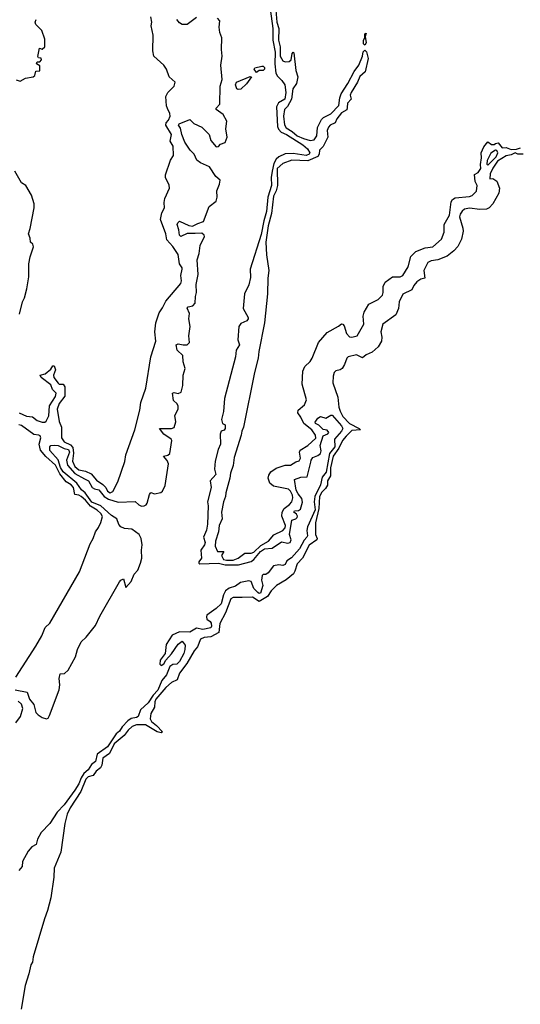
# Model space of a CAD drawing. Extents: x 1966327 to 2147849, y 395140 to 552178.
# Tile 165 of 256: x 2041352 to 2045185, y 488492 to 496023. Entities that reach past the tile are written whole.
import ezdxf

# ---------------------------------------------------------------- set-up
doc = ezdxf.new("R2010")
doc.units = 0

msp = doc.modelspace()

# ---------------------------------------------------------------- linework, layer by layer
at = {"layer": '0CON20XD'}
for points in [[(2043268.5, 496105), (2043290.5, 495955), (2043289.6, 495865), (2043308.3, 495775), (2043305.4, 495685), (2043312.7, 495615), (2043325, 495590.6), (2043358.9, 495558.9), (2043381.4, 495525), (2043389.8, 495465), (2043381.1, 495415), (2043334.3, 495385.7), (2043318.6, 495355), (2043326.5, 495205), (2043334.1, 495185), (2043353.4, 495163.4), (2043395, 495143.8), (2043518.8, 495065), (2043554.4, 495035), (2043571.8, 495005), (2043567.3, 494995), (2043545, 494984.9), (2043445, 494999.1), (2043383.7, 494996.3), (2043335, 494973.5), (2043315, 494955.2), (2043298.1, 494921.9), (2043283.8, 494865), (2043276, 494815), (2043279.3, 494755), (2043250.6, 494665), (2043241.7, 494555), (2043220, 494485), (2043200.2, 494379.8), (2043115.6, 494115), (2043118.9, 494051.1), (2043106.4, 493995), (2043072.3, 493925), (2043061.9, 493815), (2043101.3, 493745), (2043101.4, 493735), (2043090.7, 493719.3), (2043045, 493697.8), (2043030.2, 493675), (2043021.6, 493575), (2043034.4, 493535), (2043010.2, 493495), (2043005, 493443.5), (2042919, 493125), (2042912.4, 493025), (2042897.3, 492965), (2042904.4, 492935), (2042925.4, 492925), (2042925.3, 492895), (2042917, 492883), (2042895, 492874.4), (2042886.7, 492853.3), (2042889.6, 492775), (2042870, 492735), (2042848.4, 492645), (2042844.2, 492585), (2042852.2, 492545), (2042808.8, 492495), (2042818.5, 492445), (2042788.5, 492335), (2042794.7, 492305), (2042790.4, 492165), (2042782.2, 492117.8), (2042758, 492065), (2042770.8, 492025), (2042766.9, 492005), (2042739.6, 491965), (2042744.8, 491905.2), (2042722.9, 491875), (2042722, 491865), (2042730.5, 491860.5), (2042874.8, 491865.2), (2042925, 491852), (2043025.9, 491854.1), (2043125, 491879.6), (2043145, 491895.1), (2043195, 491956.3), (2043225, 491975.5), (2043285, 491981.9), (2043355, 492028.7), (2043405, 492019.5), (2043422.3, 492025), (2043430.9, 492045), (2043417.5, 492085), (2043434.6, 492195.4), (2043465, 492206.2), (2043476.1, 492215), (2043478.2, 492225), (2043470.9, 492240.9), (2043450.8, 492255), (2043455, 492265.5), (2043485, 492268.5), (2043501.7, 492278.3), (2043518, 492332), (2043511.4, 492361.4), (2043483.4, 492395), (2043468.8, 492425), (2043456.7, 492505), (2043505, 492522.5), (2043552.8, 492527.2), (2043580.4, 492639.6), (2043582.3, 492655), (2043595, 492672.9), (2043635, 492690.5), (2043654.1, 492705.9), (2043658.7, 492725), (2043651.3, 492765), (2043675, 492839.2), (2043711.4, 492855), (2043718.6, 492865), (2043705, 492882.9), (2043675, 492888.6), (2043642.7, 492922.7), (2043615.8, 492935), (2043612.9, 492945), (2043635, 492976), (2043655, 492987.1), (2043695, 492975.7), (2043735, 492998.6), (2043745, 492998.6), (2043815, 492916.3), (2043824.8, 492895), (2043815.2, 492875), (2043760.8, 492815), (2043763.7, 492755), (2043723.9, 492705), (2043697, 492563), (2043668.2, 492525), (2043655.3, 492465), (2043610, 492375), (2043606.8, 492335), (2043613.1, 492275), (2043555.6, 492145), (2043549.9, 492115), (2043554.4, 492075.6), (2043549, 492065), (2043529.3, 492040.7), (2043495, 491976.5), (2043432, 491908), (2043396.9, 491885), (2043383.1, 491856.9), (2043365, 491848.8), (2043335, 491852.9), (2043295, 491845.9), (2043255, 491790.9), (2043235, 491780), (2043215, 491780), (2043207.3, 491772.7), (2043201.9, 491735), (2043212.4, 491695), (2043195, 491636.5), (2043185, 491634.1), (2043175, 491640.7), (2043143.4, 491673.4), (2043125, 491726.6), (2043105, 491731.8), (2043041.1, 491718.9), (2043005, 491690.1), (2042955.9, 491674.1), (2042926.2, 491653.8), (2042911.5, 491625), (2042895, 491554.1), (2042855, 491518.2), (2042785, 491469.4), (2042780.7, 491455), (2042785, 491438.6), (2042810.2, 491420.2), (2042817.2, 491407.2), (2042820, 491385), (2042815, 491370.7), (2042755, 491359.8), (2042705, 491369.4), (2042655, 491338.6), (2042575, 491340), (2042518.5, 491315), (2042472.8, 491245), (2042466.2, 491173.8), (2042427.8, 491125), (2042425, 491092.5), (2042435, 491082.5), (2042455, 491095.8), (2042470.8, 491125), (2042515, 491172.5), (2042565, 491245.8), (2042595, 491270), (2042618.2, 491238.2), (2042617.2, 491205), (2042608, 491175), (2042575, 491113.1), (2042555, 491093.3), (2042525, 491090), (2042501.2, 491075), (2042475, 491012), (2042441.1, 490968.9), (2042410.2, 490895), (2042372.7, 490857.3), (2042335, 490797.1), (2042276.5, 490745), (2042257.9, 490692.1), (2042245.3, 490684.7), (2042205, 490678.3), (2042179.6, 490660.4), (2042136, 490614), (2042115, 490581), (2042090.4, 490559.6), (2042025, 490461.8), (2041944.9, 490405.1), (2041931.9, 490348.1), (2041902.7, 490327.3), (2041876.3, 490285), (2041842.3, 490257.7), (2041821.1, 490225), (2041805, 490177.2), (2041775, 490131), (2041691.5, 490018.5), (2041638.3, 489961.7), (2041581.7, 489875), (2041514.9, 489805.1), (2041487, 489755), (2041477.5, 489715), (2041444, 489696), (2041417.6, 489662.4), (2041373.1, 489585), (2041370.4, 489545), (2041345, 489516.4)], [(2043312.9, 496095), (2043321.3, 496005), (2043335.2, 495955), (2043333.3, 495865), (2043346.4, 495815), (2043345.8, 495745), (2043365, 495707.7), (2043385, 495701.5), (2043415, 495702.4), (2043429.6, 495715), (2043437.1, 495765), (2043445, 495774.2), (2043450, 495770), (2043465.5, 495635), (2043481.1, 495585), (2043472, 495535), (2043442.9, 495495), (2043431.8, 495415), (2043401.2, 495358.8), (2043378.9, 495335), (2043370.5, 495285), (2043378.6, 495218.6), (2043390.8, 495195), (2043438.6, 495168.6), (2043475, 495135.5), (2043525, 495113.4), (2043575, 495098.4), (2043605, 495104.2), (2043627.8, 495135), (2043631.6, 495198.4), (2043661.6, 495258.4), (2043676.6, 495273.4), (2043735, 495302.1), (2043795, 495366.9), (2043803.2, 495425), (2043813.9, 495456.1), (2043865, 495534.2), (2043912.6, 495627.4), (2043948.2, 495675), (2043975.4, 495744.6), (2043982.1, 495777.9), (2043995, 495790), (2044006.2, 495776.2), (2044018.6, 495725), (2043996.9, 495625), (2043955, 495588), (2043937.5, 495545), (2043890.4, 495465), (2043882.7, 495445), (2043888.9, 495415), (2043861.8, 495385), (2043858.7, 495351.3), (2043856.9, 495333.1), (2043815, 495309.4), (2043778.9, 495265), (2043765.9, 495234.1), (2043728.5, 495215), (2043715, 495200.6), (2043706.8, 495175), (2043710.4, 495125), (2043676.2, 495053.8), (2043647.7, 495025), (2043643.8, 494995), (2043633.5, 494976.5), (2043557, 494943), (2043435, 494949.2), (2043365, 494923.3), (2043324, 494885), (2043324.4, 494755), (2043314.6, 494715), (2043295, 494672.5), (2043280.6, 494539.4), (2043253.3, 494445), (2043235, 494320), (2043241.2, 494225), (2043259.2, 494105), (2043252, 494045), (2043249.2, 493925), (2043225.6, 493705), (2043182.2, 493485), (2043177.5, 493435), (2043149.6, 493325), (2043065.4, 492905), (2043051.1, 492875), (2043047.7, 492845), (2042994.6, 492675.4), (2042985, 492613.3), (2042965.3, 492554.7), (2042960.7, 492515), (2042930, 492405), (2042928, 492375), (2042911.7, 492335), (2042897.2, 492255), (2042901.1, 492205), (2042878.7, 492155), (2042872.7, 492105), (2042849.9, 492035), (2042849.4, 491995), (2042865, 491955.4), (2042915.5, 491955.5), (2042896.1, 491925), (2042912.3, 491895), (2042935, 491888.5), (2042985, 491888.5), (2043025.3, 491905), (2043075, 491943.5), (2043125, 491943), (2043145, 491949.1), (2043198.2, 492001.8), (2043256.5, 492033.5), (2043298.5, 492081.5), (2043366.2, 492115), (2043384.8, 492135), (2043386.6, 492155), (2043359.6, 492225), (2043360.7, 492255), (2043376.5, 492283.5), (2043418, 492315), (2043433.9, 492335), (2043443.5, 492365), (2043439.1, 492385), (2043425, 492416.3), (2043410.8, 492430.8), (2043295, 492455.6), (2043267.6, 492477.6), (2043254.7, 492515.3), (2043259.8, 492540.2), (2043275.2, 492565), (2043315, 492592.4), (2043385, 492616.3), (2043425, 492615.2), (2043465, 492640.8), (2043491.4, 492648.6), (2043500.8, 492669.2), (2043494.8, 492715), (2043500.1, 492729.9), (2043558, 492765), (2043618.3, 492821.7), (2043616, 492845), (2043589.1, 492885), (2043527.1, 492935), (2043505, 492983), (2043481.9, 493015), (2043483.3, 493036.7), (2043532.6, 493077.4), (2043548, 493115), (2043513.3, 493235), (2043519.1, 493335), (2043535, 493370), (2043575, 493408.5), (2043591.5, 493435), (2043638.2, 493555), (2043705, 493629.6), (2043792.2, 493677.8), (2043815, 493696.2), (2043825, 493693.8), (2043835, 493680), (2043853.4, 493623.4), (2043877.6, 493597.6), (2043895, 493594.3), (2043935.5, 493604.5), (2043985.3, 493694.7), (2043981.9, 493755), (2043989.3, 493785), (2044025, 493847.3), (2044095, 493882.6), (2044128.7, 493915), (2044134.7, 493935), (2044135, 493981.9), (2044149.7, 494015), (2044205, 494056.5), (2044265, 494056.8), (2044283.8, 494066.2), (2044327, 494133), (2044345, 494211.1), (2044385, 494248.7), (2044455, 494277.4), (2044515, 494284.6), (2044581.1, 494345), (2044602.4, 494397.6), (2044602.7, 494455), (2044642.2, 494527.8), (2044655, 494629.2), (2044665, 494647.1), (2044685, 494660.9)], [(2041317.7, 490897.7), (2041408.7, 490878.7), (2041426.5, 490825), (2041458.9, 490785), (2041475.8, 490725), (2041494, 490705), (2041525, 490686.2), (2041555.8, 490674.2), (2041568.8, 490681.2), (2041579.7, 490700.3), (2041653.9, 490896.1), (2041658.7, 490935), (2041653.5, 490985), (2041660.9, 491019.1), (2041695, 491023.1), (2041722.5, 491047.5), (2041779.8, 491150.2), (2041795.5, 491205), (2041822.9, 491265), (2041859.9, 491300.1), (2041931.7, 491388.3), (2041965, 491461.1), (2042115, 491723.8), (2042125, 491736.2), (2042146.2, 491746.2), (2042165, 491680), (2042205.4, 491724.6), (2042229.1, 491780.9), (2042255, 491813.1), (2042277.3, 491865), (2042285.6, 491904.4), (2042283.2, 491965), (2042290.5, 492005), (2042282.3, 492055), (2042267.5, 492085), (2042210.4, 492125), (2042155, 492130.9), (2042125.3, 492145), (2042111.1, 492161.1), (2042096.1, 492205), (2042055, 492231.1), (2041973.5, 492303.5), (2041902.9, 492332.9), (2041852.9, 492402.9), (2041825, 492426.2), (2041789, 492479), (2041684.2, 492565), (2041665, 492598.6), (2041647.2, 492657.2), (2041583.1, 492726.9), (2041582, 492755), (2041590, 492765), (2041615, 492768.9), (2041645, 492764.7), (2041691.8, 492741.8), (2041725.1, 492735), (2041732.9, 492715), (2041708.8, 492655), (2041717.2, 492615), (2041775, 492552), (2041849.1, 492510.9), (2041878, 492495), (2041905.8, 492445), (2041925, 492433.9), (2041957.6, 492427.6), (2041999.6, 492375), (2042032.2, 492355), (2042105, 492333), (2042235, 492337.6), (2042262.6, 492312.6), (2042285, 492302.5), (2042305, 492303.3), (2042318.7, 492311.3), (2042328.6, 492325), (2042345, 492390), (2042355, 492405.5), (2042385, 492395.3), (2042433.3, 492406.7), (2042445, 492417.9), (2042465, 492460), (2042489.7, 492625), (2042481.9, 492651.9), (2042452.2, 492685), (2042485, 492692.7), (2042500.5, 492705), (2042516.7, 492805), (2042512.1, 492815), (2042455, 492852.4), (2042423.3, 492895), (2042515, 492894.8), (2042535, 492904.2), (2042546.7, 492946.7), (2042540.7, 492995), (2042564.2, 493045), (2042566.1, 493066.1), (2042556.8, 493085), (2042529.6, 493109.6), (2042520.7, 493165), (2042535, 493170.2), (2042565, 493163.5), (2042588.6, 493175), (2042601.8, 493225), (2042603.3, 493305), (2042619.4, 493355), (2042604.2, 493405), (2042600, 493455), (2042556.8, 493495), (2042550.3, 493535), (2042565, 493544.7), (2042603.8, 493535), (2042635, 493534.8), (2042652.1, 493555), (2042646.7, 493605), (2042656.3, 493675), (2042646.3, 493735), (2042652.7, 493775), (2042633.6, 493816.4), (2042642.3, 493827.7), (2042676.8, 493833.2), (2042695.8, 493855), (2042697.2, 493905), (2042704.8, 493935.2), (2042703.7, 493996.3), (2042719.3, 494075), (2042710.4, 494185), (2042725.4, 494235), (2042733.1, 494295), (2042766.9, 494365), (2042763.9, 494375), (2042745, 494389.8), (2042695, 494387.9), (2042635, 494387.6), (2042584.8, 494364.8), (2042574.4, 494375), (2042571.3, 494415), (2042558.4, 494455), (2042561.6, 494468.4), (2042575, 494480.7), (2042647.4, 494447.4), (2042675, 494442.7), (2042715, 494465.1), (2042759.6, 494480.4), (2042802, 494595), (2042855.6, 494635), (2042862.5, 494665), (2042861.9, 494715), (2042881.2, 494765), (2042885.4, 494795), (2042852.9, 494822.9), (2042805, 494897.6), (2042735, 494926.7), (2042708.1, 494948.1), (2042687.3, 494995), (2042657.1, 495025), (2042615, 495085.4), (2042592.1, 495145), (2042582.8, 495192.8), (2042568.5, 495215), (2042572.5, 495225), (2042655, 495258.9), (2042685, 495229.1), (2042745, 495200.2), (2042803.1, 495145), (2042815, 495100), (2042855, 495051.2), (2042875, 495053.3), (2042889.1, 495070.9), (2042925, 495082.5), (2042940, 495125), (2042931, 495189), (2042937.7, 495247.7), (2042908.8, 495298.8), (2042857.1, 495335), (2042855.5, 495345), (2042885, 495376.2), (2042886.4, 495515), (2042901.9, 495565), (2042891.6, 495675), (2042902.5, 495745), (2042895.8, 495795), (2042900, 495885), (2042885.2, 495925), (2042879.2, 495965), (2042883.6, 496015), (2042865, 496034.2)], [(2041325, 495563.3), (2041355, 495553.3), (2041395, 495576), (2041453.9, 495586.1), (2041466.7, 495595), (2041475, 495630), (2041505, 495632.5), (2041505, 495670), (2041480, 495685), (2041485, 495700), (2041505, 495700), (2041518.8, 495715), (2041515, 495727.5), (2041495, 495730), (2041490.7, 495740.7), (2041502.5, 495805), (2041525, 495797.5), (2041545, 495814), (2041543.2, 495873.2), (2041520.7, 495940.7), (2041476.2, 495985), (2041470, 496005), (2041478.6, 496025)], [(2041348.8, 493015), (2041405, 492990.4), (2041450.8, 492985), (2041485, 492956.1), (2041522.5, 492945), (2041545, 492944.4), (2041555, 492952.9), (2041573.9, 492993.9), (2041580.4, 493069.6), (2041625, 493139.5), (2041630.3, 493165), (2041603.1, 493195), (2041589.8, 493229.8), (2041516.9, 493285), (2041509.2, 493305), (2041546.1, 493313.9), (2041591.2, 493348.8), (2041605, 493374.4), (2041616.5, 493376.5), (2041626.7, 493345), (2041609.7, 493305), (2041614.1, 493285), (2041645, 493242), (2041655, 493235.4), (2041685, 493235.5), (2041698, 493215), (2041697.1, 493142.9), (2041655, 493088.2), (2041638.1, 493045), (2041655, 492948.6), (2041672.5, 492905), (2041672.1, 492825), (2041691.3, 492795), (2041740.7, 492770.7), (2041759.5, 492749.5), (2041762.9, 492707.1), (2041754.9, 492645), (2041775, 492605.3), (2041805, 492579), (2041855, 492570.4), (2041899.3, 492549.3), (2041940.1, 492500.1), (2041987.9, 492467.9), (2042010, 492445), (2042025, 492416), (2042045, 492403.8), (2042065.4, 492415), (2042102.6, 492487.4), (2042155.4, 492644.6), (2042165, 492693.3), (2042233.1, 492885), (2042272.5, 493035), (2042279.4, 493095), (2042316.8, 493203.2), (2042355.5, 493445), (2042393.4, 493563.4), (2042385.2, 493635), (2042394.7, 493705), (2042419.7, 493780.3), (2042445, 493820), (2042470.6, 493869.4), (2042585, 494005.6), (2042589.6, 494025), (2042585.8, 494065), (2042595.2, 494115), (2042595, 494125.6), (2042576, 494156), (2042566, 494226), (2042525, 494288.2), (2042478, 494338), (2042469.8, 494385), (2042430.6, 494495), (2042440.9, 494545), (2042459.1, 494585), (2042456.9, 494625), (2042462.7, 494655), (2042499, 494735), (2042497.3, 494757.3), (2042468.5, 494815), (2042468.2, 494835), (2042505, 494947.5), (2042530, 494985), (2042525.7, 495055), (2042504.6, 495094.6), (2042513.1, 495145), (2042469.7, 495215), (2042472.7, 495235), (2042489.8, 495255), (2042503.1, 495285), (2042501.2, 495305), (2042484.2, 495344.2), (2042476.7, 495365), (2042469.4, 495435), (2042486.7, 495465), (2042533.5, 495515), (2042541.5, 495545), (2042496.7, 495585), (2042475.8, 495645), (2042456, 495676), (2042377.8, 495745), (2042371.1, 495785), (2042374.5, 495905.5), (2042358.1, 495975), (2042363.3, 496005), (2042356.7, 496045)], [(2042705, 496038.9), (2042633.7, 495986.3), (2042595, 495986.5), (2042575, 495997.8), (2042554.4, 496025)], [(2043995, 495828.6), (2043985, 495838), (2043983.6, 495865), (2043992.9, 495885), (2043994.4, 495915), (2044005, 495920), (2043996.7, 495895), (2044004.5, 495845.5), (2043995, 495828.6)], [(2043165, 495620), (2043147.5, 495645), (2043152.5, 495655), (2043205, 495667.8), (2043215, 495667.8), (2043225, 495658), (2043225, 495644), (2043215, 495633.1), (2043185, 495633.3), (2043165, 495620)], [(2043025, 495488), (2043015, 495494), (2043004.8, 495525), (2043012.1, 495545), (2043115, 495588.8), (2043126.4, 495586.4), (2043087.7, 495532.3), (2043045, 495491.2), (2043025, 495488)], [(2044685, 494660.9), (2044795, 494670.8), (2044815, 494677.8), (2044849.5, 494710.5), (2044853.7, 494753.7), (2044837.5, 494785), (2044832.5, 494837.5), (2044862.5, 494855), (2044883.3, 494885), (2044878.8, 494915), (2044887.5, 494965), (2044883.6, 495005), (2044905, 495051.2), (2044935, 495087.5), (2044965, 495067.5), (2044985, 495067.5), (2044995, 495076.7), (2045015, 495080), (2045045, 495043.1), (2045075, 495044), (2045115, 495031.1), (2045155, 495033.1), (2045185, 495042.7)], [(2045205, 494995.3), (2045165, 494994.6), (2045145, 495004.3), (2045115, 494988.1), (2045075, 494980.5), (2045010, 494940), (2044973.3, 494886.7), (2044953.8, 494845), (2044950, 494805), (2044975, 494807.5), (2045005, 494786.9), (2045025.2, 494735), (2045019.6, 494695), (2044975, 494614.6), (2044946.8, 494585), (2044925, 494574.5), (2044875, 494570), (2044795, 494582), (2044756.7, 494573.3), (2044740.5, 494559.5), (2044723.5, 494535), (2044718.2, 494515), (2044745, 494427.1), (2044745.8, 494405), (2044734.8, 494345), (2044705, 494288.7), (2044675, 494253.9), (2044623.3, 494215), (2044552.2, 494185), (2044501, 494179), (2044475.4, 494165), (2044444.7, 494105), (2044453.2, 494046.8), (2044422, 494038), (2044393.4, 494016.6), (2044370, 493990), (2044355, 493956.3), (2044286, 493924), (2044257.5, 493865), (2044251.7, 493815), (2044232.5, 493765), (2044130.9, 493695), (2044115.9, 493635), (2044123.6, 493595), (2044122, 493565), (2044095, 493519.6), (2044049.5, 493480.5), (2044005, 493459.8), (2043975, 493436.2), (2043929.4, 493459.4), (2043865.8, 493444.2), (2043855, 493434.7), (2043838.6, 493385), (2043820.2, 493355), (2043805, 493344.9), (2043772.2, 493337.8), (2043759.4, 493325), (2043751.7, 493295), (2043750, 493245), (2043786.3, 493136.3), (2043795, 493058.1), (2043805, 493027.6), (2043826.7, 492986.7), (2043876, 492935), (2043951.9, 492895), (2043960, 492885), (2043895, 492880), (2043851.7, 492838.3), (2043822.4, 492805), (2043796.2, 492745), (2043752.4, 492685), (2043730, 492595), (2043730.8, 492535), (2043708.8, 492495), (2043708.6, 492461.4), (2043694.1, 492435.9), (2043665, 492408.7), (2043647.2, 492375), (2043641.4, 492285), (2043617.3, 492175), (2043615.9, 492085), (2043628.1, 492055), (2043626.8, 492043.2), (2043566.8, 492003.2), (2043515.8, 491904.2), (2043475, 491862), (2043459.4, 491805), (2043446.9, 491785), (2043390.6, 491739.4), (2043317.1, 491695), (2043276.5, 491655), (2043249.2, 491610.8), (2043185, 491573), (2043135, 491605.8), (2043055, 491603.7), (2042985, 491604), (2042967.3, 491592.7), (2042927.1, 491485), (2042884.9, 491405), (2042876.2, 491335), (2042815, 491301.3), (2042765, 491298.4), (2042735.1, 491284.9), (2042714.2, 491225.8), (2042686.5, 491195), (2042632.3, 491097.7), (2042573.9, 491025), (2042557.4, 490972.6), (2042515, 490952.7), (2042471.4, 490915), (2042394.3, 490825), (2042386.2, 490805), (2042383.8, 490765), (2042356.9, 490715), (2042349.8, 490675), (2042360.8, 490655), (2042398.4, 490625), (2042444.5, 490575), (2042435, 490568.2), (2042403.5, 490575), (2042315, 490628.6), (2042245, 490630), (2042212.9, 490617.1), (2042181.4, 490588.6), (2042152.5, 490547.5), (2042075, 490483.2), (2042040.3, 490409.7), (2041989.1, 490375), (2041980, 490320), (2041969.3, 490300.7), (2041938, 490275), (2041915, 490242), (2041875, 490231), (2041857.4, 490215), (2041819.8, 490120.2), (2041738.5, 489995), (2041714, 489945), (2041696.2, 489875), (2041665.7, 489655), (2041615.8, 489534.2), (2041613.8, 489465), (2041589.1, 489305), (2041565, 489208.8), (2041541.5, 489145), (2041454.4, 488855), (2041449.4, 488815), (2041436.9, 488793.1), (2041422.1, 488725), (2041392.5, 488635), (2041363.8, 488455)], [(2044935, 494911.2), (2044999.5, 494975), (2045011.5, 495005), (2045005, 495022), (2044994.1, 495025.9), (2044959.3, 495000.7), (2044930, 494945), (2044928.8, 494918.8), (2044935, 494911.2)], [(2041349.4, 493770.6), (2041372.6, 493865), (2041389.6, 493895), (2041406.8, 493963.2), (2041421.1, 494055), (2041421.4, 494155), (2041430.7, 494209.3), (2041456.5, 494285), (2041451.2, 494305), (2041435, 494320), (2041431.7, 494351.7), (2041418, 494385), (2041432.5, 494425), (2041461.9, 494585), (2041461.9, 494615), (2041441.9, 494681.9), (2041398.2, 494755), (2041365, 494776.2), (2041315, 494864.5)], [(2041323.1, 490995), (2041475, 491230), (2041521.1, 491308.9), (2041546.8, 491373.2), (2041582.1, 491407.9), (2041809.3, 491800.7), (2041891.9, 492015), (2041915.4, 492054.6), (2041931.1, 492105), (2041955, 492138), (2041972.4, 492177.6), (2041986.8, 492223.2), (2041974, 492245), (2041945, 492272.4), (2041892.5, 492302.5), (2041855, 492348.2), (2041823.1, 492375), (2041805, 492385.4), (2041775, 492390.8), (2041764.2, 492445), (2041745.2, 492465), (2041708.6, 492488.6), (2041660.2, 492550.2), (2041625, 492614.8), (2041551.3, 492681.3), (2041511.4, 492731.4), (2041500.5, 492775), (2041514, 492825), (2041508.9, 492838.9), (2041498.8, 492845), (2041458.9, 492848.9), (2041365, 492918), (2041345, 492922.9)], [(2041322.2, 490645), (2041356.7, 490693.3), (2041375.2, 490755), (2041366.6, 490786.6), (2041340.1, 490810.1)]]:
    msp.add_lwpolyline(points, dxfattribs=at)

doc.saveas('drawing.dxf')
